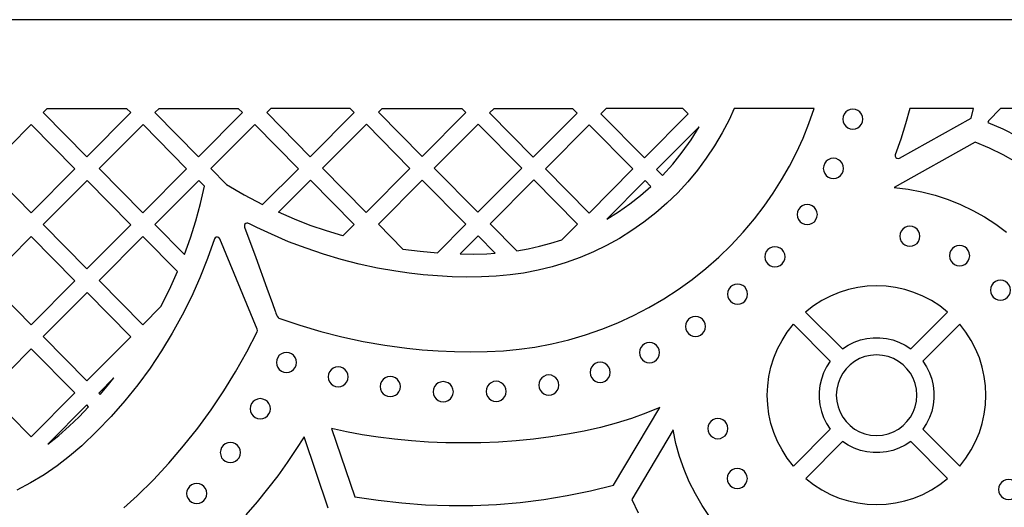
# Model space of a CAD drawing. Header units: millimetres. Extents: x -1358 to 1640, y -1421 to -323.
# Tile 60 of 131: x -489 to -326, y -404 to -323. Entities that reach past the tile are written whole.
import ezdxf

# ---------------------------------------------------------------- set-up
doc = ezdxf.new("R2010")
doc.units = ezdxf.units.MM
doc.layers.add('pattern', color=5, linetype='Continuous', true_color=0x0000ff)

msp = doc.modelspace()

# ---------------------------------------------------------------- linework, layer by layer
at = {"layer": 'pattern'}
for points in [[(1640.39, -1421.13), (1640.39, -323.13), (-1357.61, -323.13), (-1357.61, -1421.13)], [(-484.83, -338.48), (-484.16, -337.81), (-471.03, -337.81), (-470.34, -338.51), (-477.61, -345.8)], [(-466.33, -338.48), (-465.66, -337.81), (-452.53, -337.81), (-451.84, -338.51), (-459.11, -345.8)], [(-367.07, -356.09), (-365.45, -353.97), (-363.94, -351.82), (-362.55, -349.62), (-361.26, -347.38), (-360.08, -345.09), (-359.01, -342.73), (-358.03, -340.31), (-357.15, -337.81), (-370.39, -337.81), (-371.25, -339.68), (-372.4, -341.88), (-373.66, -344.01), (-375.03, -346.07), (-376.51, -348.05), (-378.08, -349.95), (-379.76, -351.76), (-381.54, -353.49), (-383.4, -355.11), (-385.36, -356.64), (-387.36, -358.04), (-389.42, -359.32), (-391.54, -360.49), (-393.72, -361.55), (-395.94, -362.5), (-398.22, -363.32), (-400.54, -364.03), (-402.89, -364.61), (-405.28, -365.08), (-407.52, -365.38), (-409.84, -365.59), (-412.23, -365.7), (-414.67, -365.72), (-417.11, -365.67), (-419.53, -365.54), (-421.92, -365.34), (-424.23, -365.08), (-426.44, -364.77), (-429.5, -364.23), (-432.52, -363.59), (-435.49, -362.83), (-438.42, -361.96), (-441.32, -360.97), (-444.2, -359.87), (-447.06, -358.65), (-449.48, -357.51), (-450.67, -356.91), (-450.83, -356.84), (-450.98, -356.79), (-451.13, -356.79), (-451.3, -356.86), (-451.48, -357.03), (-451.53, -357.22), (-451.48, -357.45), (-449.64, -362.51), (-447.8, -367.56), (-446.88, -370.09), (-446.42, -371.35), (-446.37, -371.5), (-446.29, -371.72), (-446.2, -371.97), (-446.08, -372.21), (-445.95, -372.4), (-445.82, -372.51), (-442.35, -373.7), (-438.87, -374.74), (-435.37, -375.64), (-431.83, -376.4), (-428.25, -377.02), (-424.63, -377.51), (-422.07, -377.76), (-419.44, -377.95), (-416.75, -378.07), (-414.04, -378.11), (-411.32, -378.06), (-408.64, -377.92), (-406, -377.68), (-403.44, -377.32), (-400.59, -376.79), (-397.79, -376.11), (-395.03, -375.31), (-392.32, -374.37), (-389.66, -373.3), (-387.06, -372.11), (-384.53, -370.79), (-382.06, -369.35), (-379.67, -367.79), (-377.35, -366.11), (-375.12, -364.33), (-372.97, -362.43), (-370.91, -360.42), (-368.94, -358.3)], [(-433.34, -338.51), (-434.03, -337.81), (-447.16, -337.81), (-447.83, -338.48), (-440.61, -345.8)], [(-429.34, -338.44), (-428.7, -337.81), (-415.5, -337.81), (-414.85, -338.47), (-422.11, -345.76)], [(-410.92, -338.57), (-410.16, -337.81), (-397.21, -337.81), (-396.43, -338.6), (-403.7, -345.89)], [(-378.01, -338.72), (-378.92, -337.81), (-391.62, -337.81), (-392.5, -338.69), (-385.28, -346.01)], [(-350.77, -341.25), (-350.32, -341.19), (-349.92, -341.02), (-349.59, -340.76), (-349.33, -340.42), (-349.16, -340.02), (-349.1, -339.58), (-349.16, -339.13), (-349.33, -338.74), (-349.59, -338.4), (-349.92, -338.14), (-350.32, -337.97), (-350.77, -337.91), (-351.21, -337.97), (-351.61, -338.14), (-351.94, -338.4), (-352.2, -338.74), (-352.37, -339.13), (-352.43, -339.58), (-352.37, -340.02), (-352.2, -340.42), (-351.94, -340.76), (-351.61, -341.02), (-351.21, -341.19)], [(-331.15, -339.43), (-330.77, -337.81), (-341.31, -337.81), (-342.02, -340.37), (-342.82, -342.93), (-343.73, -345.48), (-343.75, -345.72), (-343.66, -345.92), (-343.5, -346.07), (-343.28, -346.12), (-343.05, -346.06)], [(-316.94, -343.14), (-322.28, -337.81), (-326.3, -337.81), (-328.32, -339.86), (-328.4, -340.14), (-325.94, -341.21), (-323.56, -342.41), (-321.25, -343.74), (-319.01, -345.21)], [(-486.86, -355.08), (-479.59, -347.79), (-486.81, -340.47), (-494.08, -347.76)], [(-475.58, -347.76), (-468.31, -340.47), (-461.09, -347.79), (-468.36, -355.07)], [(-457.08, -347.76), (-454.49, -350.38), (-451.54, -352.12), (-448.52, -353.73), (-442.59, -347.79), (-449.82, -340.47)], [(-438.59, -347.72), (-431.32, -340.43), (-424.1, -347.75), (-431.36, -355.04)], [(-420.09, -347.69), (-412.82, -340.4), (-405.6, -347.72), (-412.87, -355)], [(-401.67, -347.81), (-394.41, -340.52), (-387.18, -347.84), (-394.45, -355.13)], [(-382.3, -348.91), (-380.59, -347.03), (-379.01, -345.07), (-377.55, -343.02), (-376.21, -340.87), (-383.26, -347.94)], [(-353.98, -349.41), (-353.54, -349.35), (-353.14, -349.18), (-352.8, -348.92), (-352.54, -348.58), (-352.37, -348.18), (-352.31, -347.74), (-352.37, -347.29), (-352.54, -346.9), (-352.8, -346.56), (-353.14, -346.3), (-353.54, -346.13), (-353.98, -346.07), (-354.42, -346.13), (-354.82, -346.3), (-355.16, -346.56), (-355.42, -346.9), (-355.59, -347.29), (-355.65, -347.74), (-355.59, -348.18), (-355.42, -348.58), (-355.16, -348.92), (-354.82, -349.18), (-354.42, -349.35)], [(-484.83, -357.03), (-477.56, -349.75), (-470.34, -357.06), (-477.61, -364.35)], [(-461.44, -361.99), (-460.44, -359.21), (-459.56, -356.41), (-458.79, -353.57), (-458.12, -350.7), (-459.07, -349.75), (-466.33, -357.04)], [(-433.35, -357.03), (-435.24, -358.93), (-437.95, -358.1), (-440.62, -357.17), (-443.25, -356.14), (-445.85, -355.01), (-440.57, -349.71)], [(-429.34, -356.97), (-425.26, -361.09), (-422.42, -361.46), (-419.56, -361.72), (-414.85, -356.99), (-422.07, -349.68)], [(-410.84, -356.93), (-406.43, -361.4), (-404.52, -361.06), (-402.64, -360.64), (-400.77, -360.13), (-398.93, -359.54), (-396.36, -356.96), (-403.58, -349.64)], [(-385.16, -349.77), (-391.49, -356.12), (-389.56, -354.92), (-387.7, -353.63), (-385.91, -352.24), (-384.19, -350.75)], [(-358.31, -357.05), (-357.87, -356.99), (-357.47, -356.82), (-357.13, -356.56), (-356.87, -356.22), (-356.7, -355.82), (-356.64, -355.38), (-356.7, -354.94), (-356.87, -354.54), (-357.13, -354.2), (-357.47, -353.94), (-357.87, -353.77), (-358.31, -353.71), (-358.75, -353.77), (-359.15, -353.94), (-359.49, -354.2), (-359.75, -354.54), (-359.92, -354.94), (-359.98, -355.38), (-359.92, -355.82), (-359.75, -356.22), (-359.49, -356.56), (-359.15, -356.82), (-358.75, -356.99)], [(-341.31, -360.64), (-340.87, -360.58), (-340.47, -360.41), (-340.13, -360.15), (-339.87, -359.82), (-339.7, -359.42), (-339.64, -358.97), (-339.7, -358.53), (-339.87, -358.13), (-340.13, -357.8), (-340.47, -357.54), (-340.87, -357.37), (-341.31, -357.31), (-341.76, -357.37), (-342.15, -357.54), (-342.49, -357.8), (-342.75, -358.13), (-342.92, -358.53), (-342.98, -358.97), (-342.92, -359.42), (-342.75, -359.82), (-342.49, -360.15), (-342.15, -360.41), (-341.76, -360.58)], [(-494.08, -366.31), (-486.81, -359.02), (-479.59, -366.34), (-486.86, -373.63)], [(-465.36, -370.62), (-463.91, -367.76), (-462.59, -364.83), (-468.32, -359.02), (-475.58, -366.31), (-468.36, -373.63)], [(-411.37, -361.87), (-409.99, -361.79), (-412.83, -358.92), (-415.79, -361.89), (-413.58, -361.91)], [(-363.66, -364.03), (-363.21, -363.97), (-362.81, -363.8), (-362.48, -363.54), (-362.22, -363.21), (-362.05, -362.81), (-361.99, -362.36), (-362.05, -361.92), (-362.22, -361.52), (-362.48, -361.18), (-362.81, -360.92), (-363.21, -360.76), (-363.66, -360.7), (-364.1, -360.76), (-364.5, -360.92), (-364.83, -361.18), (-365.09, -361.52), (-365.26, -361.92), (-365.32, -362.36), (-365.26, -362.81), (-365.09, -363.21), (-364.83, -363.54), (-364.5, -363.8), (-364.1, -363.97)], [(-333.08, -363.85), (-332.64, -363.79), (-332.24, -363.62), (-331.9, -363.36), (-331.64, -363.03), (-331.47, -362.63), (-331.41, -362.19), (-331.47, -361.74), (-331.64, -361.34), (-331.9, -361.01), (-332.24, -360.75), (-332.64, -360.58), (-333.08, -360.52), (-333.52, -360.58), (-333.92, -360.75), (-334.26, -361.01), (-334.52, -361.34), (-334.69, -361.74), (-334.75, -362.19), (-334.69, -362.63), (-334.52, -363.03), (-334.26, -363.36), (-333.92, -363.62), (-333.52, -363.79)], [(-326.32, -369.57), (-325.88, -369.51), (-325.48, -369.35), (-325.14, -369.08), (-324.88, -368.75), (-324.71, -368.35), (-324.65, -367.91), (-324.71, -367.46), (-324.88, -367.06), (-325.14, -366.73), (-325.48, -366.47), (-325.88, -366.3), (-326.32, -366.24), (-326.76, -366.3), (-327.16, -366.47), (-327.5, -366.73), (-327.76, -367.06), (-327.93, -367.46), (-327.99, -367.91), (-327.93, -368.35), (-327.76, -368.75), (-327.5, -369.08), (-327.16, -369.35), (-326.76, -369.51)], [(-484.83, -375.59), (-477.56, -368.3), (-470.34, -375.62), (-477.61, -382.91)], [(-369.84, -370.22), (-369.4, -370.16), (-369, -369.99), (-368.67, -369.73), (-368.41, -369.4), (-368.24, -369), (-368.18, -368.55), (-368.24, -368.11), (-368.41, -367.71), (-368.67, -367.37), (-369, -367.11), (-369.4, -366.95), (-369.84, -366.89), (-370.29, -366.95), (-370.69, -367.11), (-371.02, -367.37), (-371.28, -367.71), (-371.45, -368.11), (-371.51, -368.55), (-371.45, -369), (-371.28, -369.4), (-371.02, -369.73), (-370.69, -369.99), (-370.29, -370.16)], [(-352.48, -377.61), (-351.53, -377), (-350.54, -376.51), (-349.5, -376.14), (-348.44, -375.89), (-347.37, -375.77), (-346.29, -375.77), (-345.21, -375.89), (-344.15, -376.14), (-343.12, -376.51), (-342.12, -377), (-341.18, -377.61), (-335.08, -371.51), (-336.38, -370.5), (-337.75, -369.62), (-339.18, -368.87), (-340.65, -368.26), (-342.16, -367.79), (-343.7, -367.45), (-345.26, -367.25), (-346.83, -367.18), (-348.39, -367.25), (-349.95, -367.45), (-351.49, -367.79), (-353, -368.26), (-354.47, -368.87), (-355.9, -369.62), (-357.27, -370.5), (-358.58, -371.51)], [(-376.82, -375.56), (-376.38, -375.5), (-375.98, -375.34), (-375.64, -375.08), (-375.38, -374.74), (-375.21, -374.34), (-375.15, -373.9), (-375.21, -373.45), (-375.38, -373.06), (-375.64, -372.72), (-375.98, -372.46), (-376.38, -372.29), (-376.82, -372.23), (-377.26, -372.29), (-377.66, -372.46), (-378, -372.72), (-378.26, -373.06), (-378.43, -373.45), (-378.49, -373.9), (-378.43, -374.34), (-378.26, -374.74), (-378, -375.08), (-377.66, -375.34), (-377.26, -375.5)], [(-354.5, -379.63), (-355.11, -380.58), (-355.6, -381.57), (-355.97, -382.6), (-356.22, -383.66), (-356.34, -384.74), (-356.34, -385.82), (-356.22, -386.9), (-355.97, -387.96), (-355.6, -388.99), (-355.11, -389.98), (-354.5, -390.93), (-360.6, -397.03), (-361.61, -395.72), (-362.49, -394.35), (-363.23, -392.93), (-363.84, -391.45), (-364.32, -389.94), (-364.66, -388.4), (-364.86, -386.85), (-364.93, -385.28), (-364.86, -383.71), (-364.66, -382.16), (-364.32, -380.62), (-363.84, -379.11), (-363.23, -377.63), (-362.49, -376.21), (-361.61, -374.84), (-360.6, -373.53)], [(-339.16, -379.63), (-338.54, -380.58), (-338.05, -381.57), (-337.69, -382.6), (-337.44, -383.66), (-337.32, -384.74), (-337.32, -385.82), (-337.44, -386.9), (-337.69, -387.96), (-338.05, -388.99), (-338.54, -389.98), (-339.16, -390.93), (-333.06, -397.03), (-332.04, -395.72), (-331.16, -394.35), (-330.42, -392.93), (-329.81, -391.45), (-329.34, -389.94), (-329, -388.4), (-328.8, -386.85), (-328.73, -385.28), (-328.8, -383.71), (-329, -382.16), (-329.34, -380.62), (-329.81, -379.11), (-330.42, -377.63), (-331.16, -376.21), (-332.04, -374.84), (-333.06, -373.53)], [(-384.43, -379.91), (-383.99, -379.85), (-383.59, -379.68), (-383.25, -379.42), (-382.99, -379.08), (-382.82, -378.68), (-382.76, -378.24), (-382.82, -377.79), (-382.99, -377.4), (-383.25, -377.06), (-383.59, -376.8), (-383.99, -376.63), (-384.43, -376.57), (-384.87, -376.63), (-385.27, -376.8), (-385.61, -377.06), (-385.87, -377.4), (-386.04, -377.79), (-386.1, -378.24), (-386.04, -378.68), (-385.87, -379.08), (-385.61, -379.42), (-385.27, -379.68), (-384.87, -379.85)], [(-494.08, -384.87), (-486.81, -377.58), (-479.59, -384.9), (-486.86, -392.18)], [(-444.56, -381.53), (-444.12, -381.47), (-443.72, -381.3), (-443.38, -381.04), (-443.12, -380.7), (-442.95, -380.3), (-442.89, -379.86), (-442.95, -379.42), (-443.12, -379.02), (-443.38, -378.68), (-443.72, -378.42), (-444.12, -378.25), (-444.56, -378.19), (-445, -378.25), (-445.4, -378.42), (-445.74, -378.68), (-446, -379.02), (-446.17, -379.42), (-446.23, -379.86), (-446.17, -380.3), (-446, -380.7), (-445.74, -381.04), (-445.4, -381.3), (-445, -381.47)], [(-392.59, -383.17), (-392.15, -383.11), (-391.75, -382.94), (-391.42, -382.68), (-391.16, -382.34), (-390.99, -381.94), (-390.93, -381.5), (-390.99, -381.05), (-391.16, -380.66), (-391.42, -380.32), (-391.75, -380.06), (-392.15, -379.89), (-392.59, -379.83), (-393.04, -379.89), (-393.44, -380.06), (-393.77, -380.32), (-394.03, -380.66), (-394.2, -381.05), (-394.26, -381.5), (-394.2, -381.94), (-394.03, -382.34), (-393.77, -382.68), (-393.44, -382.94), (-393.04, -383.11)], [(-346.83, -391.95), (-345.84, -391.88), (-344.9, -391.67), (-344.02, -391.33), (-343.2, -390.88), (-342.45, -390.31), (-341.8, -389.66), (-341.23, -388.91), (-340.78, -388.09), (-340.44, -387.21), (-340.23, -386.27), (-340.16, -385.28), (-340.23, -384.3), (-340.44, -383.36), (-340.78, -382.47), (-341.23, -381.65), (-341.8, -380.91), (-342.45, -380.25), (-343.2, -379.69), (-344.02, -379.23), (-344.9, -378.9), (-345.84, -378.69), (-346.83, -378.61), (-347.81, -378.69), (-348.75, -378.9), (-349.64, -379.23), (-350.46, -379.69), (-351.2, -380.25), (-351.86, -380.91), (-352.42, -381.65), (-352.88, -382.47), (-353.21, -383.36), (-353.42, -384.3), (-353.5, -385.28), (-353.42, -386.27), (-353.21, -387.21), (-352.88, -388.09), (-352.42, -388.91), (-351.86, -389.66), (-351.2, -390.31), (-350.46, -390.88), (-349.64, -391.33), (-348.75, -391.67), (-347.81, -391.88)], [(-435.99, -383.91), (-435.54, -383.85), (-435.15, -383.68), (-434.81, -383.42), (-434.55, -383.08), (-434.38, -382.68), (-434.32, -382.24), (-434.38, -381.8), (-434.55, -381.4), (-434.81, -381.06), (-435.15, -380.8), (-435.54, -380.63), (-435.99, -380.57), (-436.43, -380.63), (-436.83, -380.8), (-437.17, -381.06), (-437.43, -381.4), (-437.6, -381.8), (-437.65, -382.24), (-437.6, -382.68), (-437.43, -383.08), (-437.17, -383.42), (-436.83, -383.68), (-436.43, -383.85)], [(-475.43, -385.14), (-474.26, -383.79), (-473.13, -382.41), (-475.64, -384.93)], [(-427.36, -385.52), (-426.92, -385.46), (-426.52, -385.29), (-426.18, -385.03), (-425.92, -384.7), (-425.75, -384.3), (-425.69, -383.85), (-425.75, -383.41), (-425.92, -383.01), (-426.18, -382.67), (-426.52, -382.41), (-426.92, -382.25), (-427.36, -382.19), (-427.8, -382.25), (-428.2, -382.41), (-428.54, -382.67), (-428.8, -383.01), (-428.97, -383.41), (-429.03, -383.85), (-428.97, -384.3), (-428.8, -384.7), (-428.54, -385.03), (-428.2, -385.29), (-427.8, -385.46)], [(-418.59, -386.37), (-418.15, -386.31), (-417.75, -386.14), (-417.41, -385.88), (-417.15, -385.54), (-416.98, -385.15), (-416.92, -384.7), (-416.98, -384.26), (-417.15, -383.86), (-417.41, -383.52), (-417.75, -383.26), (-418.15, -383.1), (-418.59, -383.04), (-419.03, -383.1), (-419.43, -383.26), (-419.77, -383.52), (-420.03, -383.86), (-420.2, -384.26), (-420.26, -384.7), (-420.2, -385.15), (-420.03, -385.54), (-419.77, -385.88), (-419.43, -386.14), (-419.03, -386.31)], [(-409.84, -386.32), (-409.39, -386.26), (-408.99, -386.09), (-408.66, -385.83), (-408.4, -385.49), (-408.23, -385.09), (-408.17, -384.65), (-408.23, -384.21), (-408.4, -383.81), (-408.66, -383.47), (-408.99, -383.21), (-409.39, -383.04), (-409.84, -382.98), (-410.28, -383.04), (-410.68, -383.21), (-411.01, -383.47), (-411.28, -383.81), (-411.44, -384.21), (-411.5, -384.65), (-411.44, -385.09), (-411.28, -385.49), (-411.01, -385.83), (-410.68, -386.09), (-410.28, -386.26)], [(-401.1, -385.27), (-400.66, -385.21), (-400.26, -385.04), (-399.92, -384.78), (-399.66, -384.44), (-399.49, -384.04), (-399.43, -383.6), (-399.49, -383.16), (-399.66, -382.76), (-399.92, -382.42), (-400.26, -382.16), (-400.66, -381.99), (-401.1, -381.93), (-401.54, -381.99), (-401.94, -382.16), (-402.28, -382.42), (-402.54, -382.76), (-402.71, -383.16), (-402.77, -383.6), (-402.71, -384.04), (-402.54, -384.44), (-402.28, -384.78), (-401.94, -385.04), (-401.54, -385.21)], [(-448.89, -389.19), (-448.45, -389.13), (-448.05, -388.96), (-447.71, -388.7), (-447.45, -388.36), (-447.28, -387.96), (-447.22, -387.52), (-447.28, -387.08), (-447.45, -386.68), (-447.71, -386.34), (-448.05, -386.08), (-448.45, -385.91), (-448.89, -385.85), (-449.33, -385.91), (-449.73, -386.08), (-450.07, -386.34), (-450.33, -386.68), (-450.5, -387.08), (-450.56, -387.52), (-450.5, -387.96), (-450.33, -388.36), (-450.07, -388.7), (-449.73, -388.96), (-449.33, -389.13)], [(-477.32, -387.2), (-477.61, -386.9), (-484.05, -393.36), (-482.26, -391.93), (-480.56, -390.42), (-478.91, -388.84)], [(-390.39, -400.16), (-382.73, -387.3), (-385.03, -388.26), (-387.44, -389.13), (-389.95, -389.91), (-392.55, -390.6), (-395.24, -391.21), (-397.99, -391.74), (-400.79, -392.18), (-403.64, -392.55), (-406.52, -392.83), (-409.43, -393.03), (-412.34, -393.15), (-415.25, -393.19), (-418.15, -393.15), (-421.02, -393.04), (-423.86, -392.85), (-426.65, -392.58), (-429.38, -392.24), (-432.03, -391.83), (-434.6, -391.34), (-437.08, -390.79), (-433.25, -402.08), (-429.36, -402.68), (-425.45, -403.12), (-421.53, -403.41), (-417.6, -403.54), (-413.68, -403.52), (-409.76, -403.35), (-405.85, -403.02), (-401.95, -402.53), (-398.07, -401.89), (-394.21, -401.1)], [(-373.11, -392.48), (-372.67, -392.42), (-372.27, -392.25), (-371.93, -391.99), (-371.67, -391.66), (-371.5, -391.26), (-371.44, -390.81), (-371.5, -390.37), (-371.67, -389.97), (-371.93, -389.64), (-372.27, -389.37), (-372.67, -389.21), (-373.11, -389.15), (-373.56, -389.21), (-373.95, -389.37), (-374.29, -389.64), (-374.55, -389.97), (-374.72, -390.37), (-374.78, -390.81), (-374.72, -391.26), (-374.55, -391.66), (-374.29, -391.99), (-373.95, -392.25), (-373.56, -392.42)], [(-358.57, -399.05), (-357.27, -400.06), (-355.9, -400.94), (-354.47, -401.69), (-353, -402.3), (-351.49, -402.77), (-349.95, -403.11), (-348.39, -403.31), (-346.83, -403.38), (-345.26, -403.31), (-343.7, -403.11), (-342.16, -402.77), (-340.65, -402.3), (-339.18, -401.69), (-337.75, -400.94), (-336.38, -400.06), (-335.08, -399.05), (-341.18, -392.95), (-342.12, -393.56), (-343.12, -394.05), (-344.15, -394.42), (-345.21, -394.67), (-346.29, -394.79), (-347.37, -394.79), (-348.44, -394.67), (-349.5, -394.42), (-350.54, -394.05), (-351.53, -393.56), (-352.48, -392.95)], [(-453.85, -396.44), (-453.4, -396.38), (-453.01, -396.22), (-452.67, -395.95), (-452.41, -395.62), (-452.24, -395.22), (-452.18, -394.77), (-452.24, -394.33), (-452.41, -393.93), (-452.67, -393.6), (-453.01, -393.34), (-453.4, -393.17), (-453.85, -393.11), (-454.29, -393.17), (-454.69, -393.34), (-455.03, -393.6), (-455.29, -393.93), (-455.45, -394.33), (-455.51, -394.77), (-455.45, -395.22), (-455.29, -395.62), (-455.03, -395.95), (-454.69, -396.22), (-454.29, -396.38)], [(-369.9, -400.73), (-369.45, -400.67), (-369.06, -400.51), (-368.72, -400.24), (-368.46, -399.91), (-368.29, -399.51), (-368.23, -399.07), (-368.29, -398.62), (-368.46, -398.22), (-368.72, -397.89), (-369.06, -397.63), (-369.45, -397.46), (-369.9, -397.4), (-370.34, -397.46), (-370.74, -397.63), (-371.08, -397.89), (-371.34, -398.22), (-371.5, -398.62), (-371.56, -399.07), (-371.5, -399.51), (-371.34, -399.91), (-371.08, -400.24), (-370.74, -400.51), (-370.34, -400.67)], [(-324.95, -402.55), (-324.51, -402.49), (-324.11, -402.33), (-323.77, -402.07), (-323.51, -401.73), (-323.34, -401.33), (-323.29, -400.89), (-323.34, -400.44), (-323.51, -400.05), (-323.77, -399.71), (-324.11, -399.45), (-324.51, -399.28), (-324.95, -399.22), (-325.4, -399.28), (-325.79, -399.45), (-326.13, -399.71), (-326.39, -400.05), (-326.56, -400.44), (-326.62, -400.89), (-326.56, -401.33), (-326.39, -401.73), (-326.13, -402.07), (-325.79, -402.33), (-325.4, -402.49)], [(-459.42, -403.22), (-458.98, -403.16), (-458.58, -402.99), (-458.24, -402.73), (-457.98, -402.4), (-457.81, -402), (-457.76, -401.55), (-457.81, -401.11), (-457.98, -400.71), (-458.24, -400.37), (-458.58, -400.11), (-458.98, -399.94), (-459.42, -399.89), (-459.86, -399.94), (-460.26, -400.11), (-460.6, -400.37), (-460.86, -400.71), (-461.03, -401.11), (-461.09, -401.55), (-461.03, -402), (-460.86, -402.4), (-460.6, -402.73), (-460.26, -402.99), (-459.86, -403.16)]]:
    msp.add_lwpolyline(points, close=True, dxfattribs=at)
for points in [[(-323.69, -346.72), (-325.88, -345.49), (-328.15, -344.39), (-330.49, -343.42), (-343.93, -350.92), (-341.62, -351.19), (-339.35, -351.61), (-337.14, -352.18), (-334.99, -352.88), (-332.91, -353.72), (-330.89, -354.69), (-328.95, -355.78), (-327.09, -356.99), (-325.32, -358.32)], [(-471.49, -403.94), (-469.27, -401.92), (-466.6, -399.27), (-464.04, -396.51), (-461.59, -393.67), (-459.26, -390.73), (-457.04, -387.7), (-454.95, -384.58), (-452.98, -381.39), (-451.13, -378.11), (-449.41, -374.77), (-449.36, -374.57), (-449.4, -374.37), (-455.61, -359.38), (-455.75, -359.19), (-455.96, -359.1), (-456.18, -359.11), (-456.37, -359.21), (-456.5, -359.42), (-457.63, -362.67), (-458.89, -365.86), (-460.28, -368.99), (-461.81, -372.05), (-463.46, -375.04), (-465.24, -377.96), (-467.15, -380.79), (-469.17, -383.54), (-471.32, -386.21), (-473.58, -388.78), (-475.95, -391.26), (-478.44, -393.64), (-480.46, -395.38), (-482.55, -396.99), (-484.7, -398.47), (-486.92, -399.81), (-489.19, -401.01)], [(-374.49, -405.34), (-375.72, -403.51), (-376.84, -401.61), (-377.84, -399.63), (-378.71, -397.57), (-379.45, -395.45), (-380.05, -393.27), (-380.52, -391.03), (-387.36, -402.53), (-386.33, -404.77)], [(-437.64, -403.99), (-441.65, -392.15), (-442.99, -394.29), (-444.45, -396.44), (-446.01, -398.61), (-447.67, -400.78), (-449.43, -402.95), (-451.27, -405.09)]]:
    msp.add_lwpolyline(points, dxfattribs=at)

doc.saveas('drawing.dxf')
